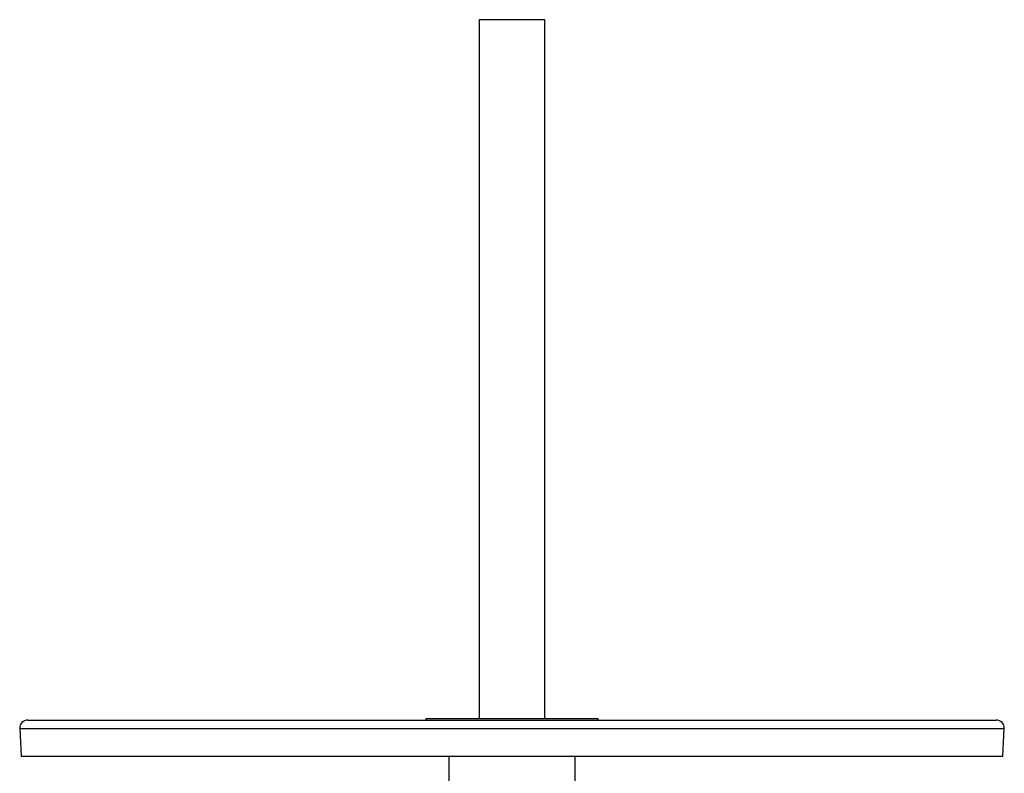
# Model space of a CAD drawing. Extents: x -230 to 1722, y -220 to 2563.
# Tile 11 of 11: x 1122 to 1722, y 2103 to 2563. Entities that reach past the tile are written whole.
import ezdxf

# ---------------------------------------------------------------- set-up
doc = ezdxf.new("R2010")
doc.units = 0
doc.layers.get('0').update_dxf_attribs({"linetype": 'CONTINUOUS'})

msp = doc.modelspace()

# ---------------------------------------------------------------- linework, layer by layer
at = {"color": 7, "linetype": 'CONTINUOUS'}
for p, q in [((1401.87, 2562.51), (1401.87, 2136.51)), ((1441.87, 2562.51), (1401.87, 2562.51)), ((1441.87, 2136.51), (1441.87, 2562.51)), ((1369.37, 2136.51), (1369.37, 2135.51)), ((1369.37, 2136.51), (1474.37, 2136.51)), ((1474.37, 2135.51), (1474.37, 2136.51)), ((1121.88, 2130.25), (1122.76, 2113.51)), ((1121.88, 2130.25), (1553.28, 2130.25)), ((1126.87, 2135.51), (1551.09, 2135.51)), ((1551.09, 2135.51), (1716.87, 2135.51)), ((1553.28, 2130.25), (1721.86, 2130.25)), ((1720.99, 2113.51), (1721.86, 2130.25)), ((1122.76, 2113.51), (1552.89, 2113.51)), ((1383.37, 2113.51), (1383.37, 2097.51)), ((1460.37, 2097.51), (1460.37, 2113.51)), ((1552.89, 2113.51), (1720.99, 2113.51))]:
    msp.add_line(p, q, dxfattribs=at)
for centre, start, end in [((1126.87, 2130.51), 90, 183), ((1716.87, 2130.51), 357, 90)]:
    msp.add_arc(centre, 5, start, end, dxfattribs=at)

doc.saveas('drawing.dxf')
